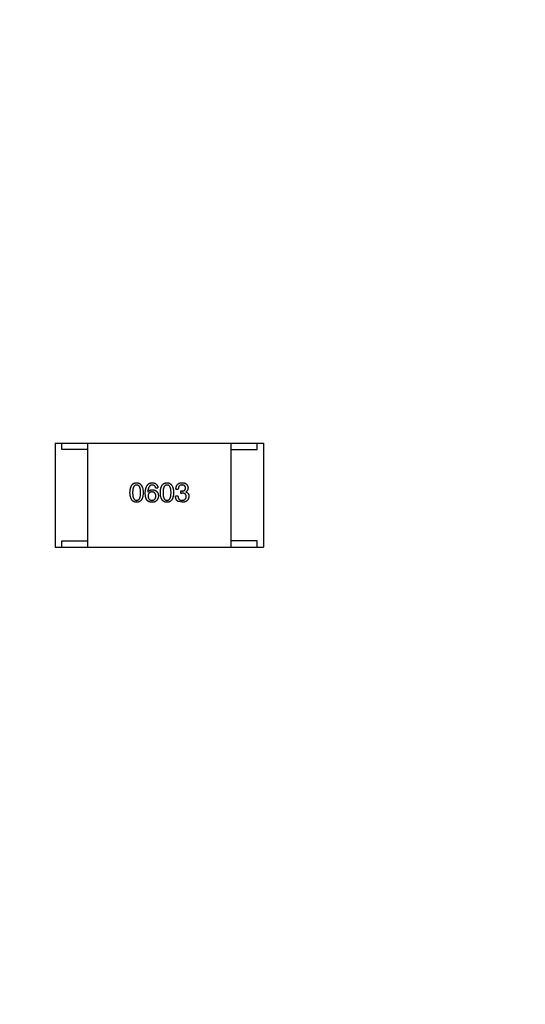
# Model space of a CAD drawing. Header units: millimetres. Extents: x 718 to 1157, y -195 to -52.
# Tile 147 of 156: x 1099 to 1103, y -116 to -108. Entities that reach past the tile are written whole.
import ezdxf

# ---------------------------------------------------------------- set-up
doc = ezdxf.new("R2010")
doc.units = ezdxf.units.MM
doc.header["$LTSCALE"] = 1.21
doc.header["$MEASUREMENT"] = 0
doc.header["$PDMODE"] = 3
doc.header["$PDSIZE"] = 0.3125
doc.layers.get('0').update_dxf_attribs({"linetype": 'CONTINUOUS'})
doc.layers.get('DEFPOINTS').update_dxf_attribs({"linetype": 'CONTINUOUS'})
doc.layers.add('Dim', color=3, linetype='CONTINUOUS', lineweight=25)
doc.styles.get("Standard").update_dxf_attribs({"font": 'txt', "width": 0.8})
doc.dimstyles.get("Standard").update_dxf_attribs({"dimtxt": 0.15625, "dimasz": 0.1875, "dimexe": 0.125, "dimexo": 0.0625, "dimgap": 0.09, "dimtad": 0, "dimtih": 1, "dimtoh": 1, "dimzin": 4, "dimdsep": 46, "dimtxsty": 'Standard', "dimblk": '_FILLED', "dimblk1": '_FILLED', "dimblk2": '_FILLED', "dimcen": 0.09, "dimazin": 1, "dimtp": 0.01, "dimtm": 0.01, "dimtfac": 1, "dimtofl": 0, "dimtmove": 0, "dimatfit": 3, "dimldrblk": '_FILLED', "dimfxl": 1, "dimtolj": 1, "dimtzin": 4, "dimarcsym": 0})

# ---------------------------------------------------------------- blocks, each defined once
blk = doc.blocks.new('_FILLED')
at = {"color": 0, "linetype": 'ByBlock'}
blk.add_solid([(0, 0), (-1, 0.1667), (-1, -0.1667)], dxfattribs=at)
blk = doc.blocks.new('*D41')
at = {"layer": 'DEFPOINTS', "color": 0}
for p in [(1078.3878, -101.7796), (1078.3878, -150.8296), (1143.3384, -150.8296)]:
    blk.add_point(p, dxfattribs=at)
at = {"layer": 'Dim', "color": 0, "lineweight": -2}
for p, q in [((1078.4503, -101.7796), (1143.4634, -101.7796)), ((1143.3384, -104.3196), (1143.3384, -122.3813)), ((1143.3384, -148.2896), (1143.3384, -130.2279)), ((1078.4503, -150.8296), (1143.4634, -150.8296))]:
    blk.add_line(p, q, dxfattribs=at)
at = {"layer": 'Dim', "color": 0, "lineweight": -2, "xscale": 2.54, "yscale": 2.54, "zscale": 2.54}
for p, rotation in [((1143.3384, -101.7796), 90), ((1143.3384, -150.8296), 270)]:
    blk.add_blockref('_FILLED', p, dxfattribs=dict(at, rotation=rotation))
at = {"layer": 'Dim', "color": 0, "insert": (1143.3384, -126.3046), "char_height": 2.5, "attachment_point": 5, "rotation": 90, "line_spacing_factor": 2.5}
blk.add_mtext('\\A1;49.05', dxfattribs=at)

msp = doc.modelspace()

# ---------------------------------------------------------------- linework, layer by layer
at = {"color": 7, "linetype": 'Continuous'}
for p, q in [((1099.4599, -111.593), (1101.0599, -111.593)), ((1099.4599, -111.593), (1099.4599, -112.393)), ((1099.5099, -111.643), (1099.5099, -111.593)), ((1099.7099, -112.393), (1099.7099, -111.593)), ((1100.8099, -112.393), (1100.8099, -111.593)), ((1101.0099, -111.643), (1101.0099, -111.593)), ((1101.0599, -111.593), (1101.0599, -112.393)), ((1099.7099, -111.643), (1099.5099, -111.643)), ((1100.8099, -111.643), (1101.0099, -111.643)), ((1100.1704, -111.9691), (1100.1712, -111.9699)), ((1100.231, -111.9372), (1100.2491, -111.9372)), ((1100.3871, -111.9462), (1100.4052, -111.9462)), ((1100.433, -111.9617), (1100.4232, -111.9617)), ((1100.4232, -111.9617), (1100.4232, -111.9773)), ((1100.4232, -111.9773), (1100.4322, -111.9773)), ((1100.4617, -111.9683), (1100.4617, -111.9675)), ((1100.4027, -112.0003), (1100.3839, -112.0003)), ((1100.433, -112.0478), (1100.406, -112.0429)), ((1099.5099, -112.343), (1099.7099, -112.343)), ((1099.5099, -112.393), (1099.5099, -112.343)), ((1101.0099, -112.343), (1100.8099, -112.343)), ((1101.0099, -112.393), (1101.0099, -112.343)), ((1099.4599, -112.393), (1101.0599, -112.393))]:
    msp.add_line(p, q, dxfattribs=at)
for points, knots in [([(1100.0341, -111.974), (1100.0342, -111.971), (1100.0344, -111.9651), (1100.0352, -111.9565), (1100.0363, -111.9485), (1100.0378, -111.9411), (1100.0397, -111.9343), (1100.0419, -111.9281), (1100.0445, -111.9224), (1100.0475, -111.9173), (1100.0509, -111.9128), (1100.0546, -111.9089), (1100.0588, -111.9055), (1100.0633, -111.9028), (1100.0682, -111.9006), (1100.0734, -111.899), (1100.0791, -111.8981), (1100.083, -111.8979), (1100.0849, -111.8978)], [0, 0, 0, 0, 0.088823, 0.172287, 0.250296, 0.323438, 0.392244, 0.456221, 0.516635, 0.573871, 0.628, 0.680335, 0.731489, 0.782557, 0.834044, 0.886738, 0.942089, 1, 1, 1, 1]), ([(1100.0849, -111.915), (1100.0837, -111.9151), (1100.0813, -111.9152), (1100.0778, -111.9158), (1100.0746, -111.917), (1100.0716, -111.9186), (1100.0689, -111.9208), (1100.0663, -111.9233), (1100.0641, -111.9263), (1100.0621, -111.9298), (1100.0603, -111.9338), (1100.0588, -111.9382), (1100.0575, -111.943), (1100.0564, -111.9483), (1100.0556, -111.9541), (1100.0551, -111.9603), (1100.0547, -111.967), (1100.0546, -111.9717), (1100.0546, -111.974)], [0, 0, 0, 0, 0.049764, 0.097007, 0.143217, 0.188577, 0.235116, 0.282997, 0.333719, 0.387776, 0.445989, 0.508679, 0.576563, 0.649481, 0.728235, 0.812722, 0.903548, 1, 1, 1, 1]), ([(1100.0849, -111.8978), (1100.0869, -111.8979), (1100.0907, -111.8982), (1100.0963, -111.8992), (1100.1015, -111.9009), (1100.1063, -111.9031), (1100.1108, -111.9059), (1100.1149, -111.9092), (1100.1186, -111.9132), (1100.122, -111.9177), (1100.125, -111.9228), (1100.1276, -111.9284), (1100.1299, -111.9347), (1100.1318, -111.9414), (1100.1333, -111.9488), (1100.1345, -111.9567), (1100.1354, -111.9652), (1100.1356, -111.971), (1100.1358, -111.974)], [0, 0, 0, 0, 0.057415, 0.112361, 0.16496, 0.216437, 0.267441, 0.318839, 0.371478, 0.426325, 0.483626, 0.544235, 0.608673, 0.677374, 0.750405, 0.828394, 0.911525, 1, 1, 1, 1]), ([(1100.1161, -111.974), (1100.1161, -111.9717), (1100.116, -111.967), (1100.1157, -111.9603), (1100.1151, -111.9541), (1100.1142, -111.9483), (1100.1131, -111.943), (1100.1118, -111.9382), (1100.1102, -111.9338), (1100.1084, -111.9298), (1100.1063, -111.9263), (1100.104, -111.9233), (1100.1014, -111.9208), (1100.0986, -111.9186), (1100.0956, -111.917), (1100.0922, -111.9158), (1100.0887, -111.9152), (1100.0862, -111.9151), (1100.0849, -111.915)], [0, 0, 0, 0, 0.095719, 0.185854, 0.269738, 0.347952, 0.420315, 0.487894, 0.550245, 0.608186, 0.662454, 0.713283, 0.761375, 0.808209, 0.854301, 0.901312, 0.949396, 1, 1, 1, 1]), ([(1100.1515, -111.9773), (1100.1516, -111.9742), (1100.1518, -111.9681), (1100.1527, -111.9592), (1100.1538, -111.9509), (1100.1554, -111.9433), (1100.1574, -111.9362), (1100.1598, -111.9297), (1100.1625, -111.9238), (1100.1657, -111.9185), (1100.1693, -111.9138), (1100.1733, -111.9097), (1100.1777, -111.9062), (1100.1825, -111.9033), (1100.1877, -111.901), (1100.1934, -111.8993), (1100.1994, -111.8982), (1100.2035, -111.8979), (1100.2056, -111.8978)], [0, 0, 0, 0, 0.087517, 0.169686, 0.246944, 0.319347, 0.387088, 0.450961, 0.511075, 0.567974, 0.622351, 0.675039, 0.726853, 0.778688, 0.83093, 0.884738, 0.941043, 1, 1, 1, 1]), ([(1100.2056, -111.915), (1100.2043, -111.9151), (1100.2018, -111.9153), (1100.1981, -111.9162), (1100.1946, -111.9173), (1100.1914, -111.919), (1100.1884, -111.9209), (1100.1856, -111.9234), (1100.1831, -111.9262), (1100.1807, -111.9294), (1100.1786, -111.933), (1100.1768, -111.937), (1100.1751, -111.9414), (1100.1737, -111.9462), (1100.1725, -111.9513), (1100.1716, -111.9569), (1100.1708, -111.9629), (1100.1705, -111.967), (1100.1704, -111.9691)], [0, 0, 0, 0, 0.054741, 0.107075, 0.158339, 0.208382, 0.258772, 0.310045, 0.362765, 0.417822, 0.475982, 0.537466, 0.602901, 0.673037, 0.747247, 0.826291, 0.910782, 1, 1, 1, 1]), ([(1100.2056, -111.8978), (1100.2072, -111.8979), (1100.2103, -111.8982), (1100.2148, -111.8989), (1100.2191, -111.8999), (1100.223, -111.9011), (1100.2268, -111.9026), (1100.2302, -111.9044), (1100.2333, -111.9065), (1100.2362, -111.9088), (1100.2388, -111.9114), (1100.2411, -111.9143), (1100.2431, -111.9174), (1100.2449, -111.9209), (1100.2464, -111.9245), (1100.2475, -111.9285), (1100.2485, -111.9327), (1100.2489, -111.9357), (1100.2491, -111.9372)], [0, 0, 0, 0, 0.073784, 0.144317, 0.211047, 0.274818, 0.336501, 0.395724, 0.453465, 0.510016, 0.566585, 0.622844, 0.680328, 0.739335, 0.800408, 0.863904, 0.93053, 1, 1, 1, 1]), ([(1100.231, -111.9372), (1100.2306, -111.9354), (1100.2299, -111.9321), (1100.2281, -111.9275), (1100.2257, -111.9236), (1100.2227, -111.9204), (1100.2192, -111.918), (1100.2152, -111.9163), (1100.2106, -111.9152), (1100.2073, -111.9151), (1100.2056, -111.915)], [0, 0, 0, 0, 0.1439, 0.274233, 0.394478, 0.509388, 0.621911, 0.738504, 0.863414, 1, 1, 1, 1]), ([(1100.2673, -111.974), (1100.2674, -111.971), (1100.2676, -111.9651), (1100.2683, -111.9565), (1100.2694, -111.9485), (1100.271, -111.9411), (1100.2728, -111.9343), (1100.2751, -111.9281), (1100.2777, -111.9224), (1100.2807, -111.9173), (1100.284, -111.9128), (1100.2878, -111.9089), (1100.2919, -111.9055), (1100.2964, -111.9028), (1100.3013, -111.9006), (1100.3066, -111.899), (1100.3122, -111.8981), (1100.3161, -111.8979), (1100.3181, -111.8978)], [0, 0, 0, 0, 0.088823, 0.172287, 0.250296, 0.323438, 0.392244, 0.456221, 0.516635, 0.573871, 0.628, 0.680335, 0.731489, 0.782557, 0.834044, 0.886738, 0.942089, 1, 1, 1, 1]), ([(1100.3181, -111.915), (1100.3169, -111.9151), (1100.3145, -111.9152), (1100.311, -111.9158), (1100.3078, -111.917), (1100.3048, -111.9186), (1100.302, -111.9208), (1100.2995, -111.9233), (1100.2973, -111.9263), (1100.2953, -111.9298), (1100.2935, -111.9338), (1100.2919, -111.9382), (1100.2907, -111.943), (1100.2896, -111.9483), (1100.2888, -111.9541), (1100.2882, -111.9603), (1100.2878, -111.967), (1100.2878, -111.9717), (1100.2878, -111.974)], [0, 0, 0, 0, 0.049764, 0.097007, 0.143217, 0.188577, 0.235116, 0.282997, 0.333719, 0.387776, 0.445989, 0.508679, 0.576563, 0.649481, 0.728235, 0.812722, 0.903548, 1, 1, 1, 1]), ([(1100.3181, -111.8978), (1100.3201, -111.8979), (1100.3239, -111.8982), (1100.3294, -111.8992), (1100.3346, -111.9009), (1100.3394, -111.9031), (1100.3439, -111.9059), (1100.348, -111.9092), (1100.3517, -111.9132), (1100.3551, -111.9177), (1100.3581, -111.9228), (1100.3608, -111.9284), (1100.363, -111.9347), (1100.3649, -111.9414), (1100.3665, -111.9488), (1100.3677, -111.9567), (1100.3685, -111.9652), (1100.3688, -111.971), (1100.3689, -111.974)], [0, 0, 0, 0, 0.057415, 0.112361, 0.16496, 0.216437, 0.267441, 0.318839, 0.371478, 0.426325, 0.483626, 0.544235, 0.608673, 0.677374, 0.750405, 0.828394, 0.911525, 1, 1, 1, 1]), ([(1100.3492, -111.974), (1100.3492, -111.9717), (1100.3492, -111.967), (1100.3488, -111.9603), (1100.3482, -111.9541), (1100.3474, -111.9483), (1100.3463, -111.943), (1100.345, -111.9382), (1100.3434, -111.9338), (1100.3416, -111.9298), (1100.3395, -111.9263), (1100.3372, -111.9233), (1100.3346, -111.9208), (1100.3318, -111.9186), (1100.3287, -111.917), (1100.3254, -111.9158), (1100.3218, -111.9152), (1100.3194, -111.9151), (1100.3181, -111.915)], [0, 0, 0, 0, 0.095719, 0.185854, 0.269738, 0.347952, 0.420315, 0.487894, 0.550245, 0.608186, 0.662454, 0.713283, 0.761375, 0.808209, 0.854301, 0.901312, 0.949396, 1, 1, 1, 1]), ([(1100.3871, -111.9462), (1100.3872, -111.9442), (1100.3873, -111.9405), (1100.388, -111.9351), (1100.3889, -111.9301), (1100.3903, -111.9254), (1100.3921, -111.9211), (1100.3941, -111.9171), (1100.3965, -111.9135), (1100.3994, -111.9103), (1100.4025, -111.9074), (1100.4061, -111.9049), (1100.41, -111.9028), (1100.4142, -111.9011), (1100.4188, -111.8996), (1100.4238, -111.8987), (1100.4291, -111.898), (1100.4328, -111.8979), (1100.4347, -111.8978)], [0, 0, 0, 0, 0.074804, 0.144899, 0.211458, 0.274554, 0.334363, 0.392059, 0.448123, 0.503024, 0.558154, 0.613471, 0.670844, 0.729926, 0.792003, 0.857405, 0.926768, 1, 1, 1, 1]), ([(1100.4339, -111.915), (1100.4327, -111.915), (1100.4305, -111.9151), (1100.4274, -111.9155), (1100.4244, -111.9161), (1100.4216, -111.9169), (1100.4191, -111.918), (1100.4167, -111.9193), (1100.4146, -111.9209), (1100.4127, -111.9228), (1100.411, -111.9249), (1100.4095, -111.9272), (1100.4083, -111.9298), (1100.4072, -111.9326), (1100.4063, -111.9356), (1100.4058, -111.9389), (1100.4053, -111.9425), (1100.4052, -111.9449), (1100.4052, -111.9462)], [0, 0, 0, 0, 0.069877, 0.136363, 0.198671, 0.257968, 0.315462, 0.370709, 0.425568, 0.479847, 0.535753, 0.592303, 0.651386, 0.713311, 0.778642, 0.84836, 0.921866, 1, 1, 1, 1]), ([(1100.4609, -111.938), (1100.4608, -111.9371), (1100.4606, -111.9353), (1100.4601, -111.9328), (1100.4595, -111.9304), (1100.4586, -111.9282), (1100.4576, -111.9262), (1100.4563, -111.9244), (1100.455, -111.9226), (1100.4533, -111.9211), (1100.4515, -111.9198), (1100.4496, -111.9186), (1100.4474, -111.9175), (1100.445, -111.9167), (1100.4425, -111.916), (1100.4398, -111.9155), (1100.4369, -111.9152), (1100.4349, -111.9151), (1100.4339, -111.915)], [0, 0, 0, 0, 0.067655, 0.132224, 0.194132, 0.253145, 0.309858, 0.366002, 0.421361, 0.47702, 0.532632, 0.590536, 0.65067, 0.713258, 0.779588, 0.848803, 0.921949, 1, 1, 1, 1]), ([(1100.4347, -111.8978), (1100.4364, -111.8979), (1100.4397, -111.8981), (1100.4446, -111.8987), (1100.4492, -111.8996), (1100.4534, -111.9008), (1100.4574, -111.9022), (1100.461, -111.9039), (1100.4643, -111.9059), (1100.4673, -111.9082), (1100.47, -111.9107), (1100.4723, -111.9136), (1100.4744, -111.9167), (1100.4761, -111.9201), (1100.4775, -111.9238), (1100.4786, -111.9277), (1100.4794, -111.9319), (1100.4796, -111.9348), (1100.4798, -111.9363)], [0, 0, 0, 0, 0.077845, 0.151584, 0.221397, 0.287366, 0.350104, 0.410398, 0.467998, 0.524388, 0.579979, 0.635152, 0.690917, 0.747936, 0.806661, 0.867861, 0.932479, 1, 1, 1, 1]), ([(1100.0849, -112.0478), (1100.083, -112.0477), (1100.0791, -112.0475), (1100.0734, -112.0466), (1100.0682, -112.0451), (1100.0633, -112.043), (1100.0588, -112.0403), (1100.0546, -112.0371), (1100.0509, -112.0333), (1100.0475, -112.0289), (1100.0445, -112.024), (1100.0419, -112.0185), (1100.0397, -112.0125), (1100.0378, -112.0059), (1100.0363, -111.9987), (1100.0352, -111.991), (1100.0344, -111.9827), (1100.0342, -111.977), (1100.0341, -111.974)], [0, 0, 0, 0, 0.059135, 0.115606, 0.169241, 0.221578, 0.273261, 0.324749, 0.377329, 0.431642, 0.488541, 0.548597, 0.612232, 0.680174, 0.752504, 0.829777, 0.912307, 1, 1, 1, 1]), ([(1100.0546, -111.974), (1100.0546, -111.9764), (1100.0547, -111.981), (1100.0551, -111.9877), (1100.0556, -111.994), (1100.0564, -111.9997), (1100.0575, -112.005), (1100.0588, -112.0099), (1100.0603, -112.0143), (1100.0621, -112.0182), (1100.0641, -112.0217), (1100.0663, -112.0248), (1100.0689, -112.0273), (1100.0716, -112.0294), (1100.0746, -112.0311), (1100.0778, -112.0322), (1100.0813, -112.0329), (1100.0837, -112.033), (1100.0849, -112.0331)], [0, 0, 0, 0, 0.096457, 0.187288, 0.27178, 0.350132, 0.423455, 0.491343, 0.554037, 0.612253, 0.666313, 0.717038, 0.764921, 0.811214, 0.856775, 0.902988, 0.950234, 1, 1, 1, 1]), ([(1100.0849, -112.0331), (1100.0862, -112.033), (1100.0887, -112.0328), (1100.0922, -112.0321), (1100.0956, -112.0308), (1100.0986, -112.0291), (1100.1015, -112.027), (1100.104, -112.0244), (1100.1063, -112.0213), (1100.1084, -112.0178), (1100.1103, -112.0139), (1100.1118, -112.0095), (1100.1131, -112.0047), (1100.1142, -111.9994), (1100.1151, -111.9937), (1100.1157, -111.9875), (1100.116, -111.9809), (1100.1161, -111.9764), (1100.1161, -111.974)], [0, 0, 0, 0, 0.050879, 0.099377, 0.146973, 0.193618, 0.240619, 0.289461, 0.34047, 0.395283, 0.453059, 0.515633, 0.582666, 0.655287, 0.732971, 0.815933, 0.905166, 1, 1, 1, 1]), ([(1100.1358, -111.974), (1100.1357, -111.977), (1100.1355, -111.9827), (1100.1347, -111.991), (1100.1336, -111.9987), (1100.1321, -112.0059), (1100.1302, -112.0125), (1100.128, -112.0185), (1100.1254, -112.024), (1100.1224, -112.029), (1100.119, -112.0333), (1100.1153, -112.0371), (1100.1111, -112.0403), (1100.1066, -112.043), (1100.1017, -112.0451), (1100.0964, -112.0466), (1100.0908, -112.0475), (1100.0869, -112.0477), (1100.0849, -112.0478)], [0, 0, 0, 0, 0.08769, 0.170218, 0.24749, 0.319818, 0.387758, 0.451391, 0.511445, 0.568185, 0.622681, 0.67526, 0.726746, 0.778428, 0.830764, 0.884397, 0.940866, 1, 1, 1, 1]), ([(1100.1622, -112.0281), (1100.1613, -112.0266), (1100.1596, -112.0234), (1100.1574, -112.0181), (1100.1556, -112.0124), (1100.1541, -112.0063), (1100.1529, -111.9997), (1100.1521, -111.9927), (1100.1516, -111.9851), (1100.1515, -111.98), (1100.1515, -111.9773)], [0, 0, 0, 0, 0.101889, 0.209155, 0.322694, 0.442863, 0.569758, 0.70479, 0.848502, 1, 1, 1, 1]), ([(1100.1712, -111.9699), (1100.1721, -111.9685), (1100.1737, -111.9657), (1100.1769, -111.962), (1100.1806, -111.9588), (1100.1847, -111.9563), (1100.1893, -111.9543), (1100.1943, -111.9529), (1100.1998, -111.952), (1100.2036, -111.952), (1100.2056, -111.9519)], [0, 0, 0, 0, 0.122276, 0.239997, 0.35611, 0.473903, 0.59404, 0.720428, 0.855383, 1, 1, 1, 1]), ([(1100.2032, -111.9683), (1100.202, -111.9683), (1100.1997, -111.9684), (1100.1965, -111.9689), (1100.1934, -111.9696), (1100.1905, -111.9706), (1100.1879, -111.9717), (1100.1854, -111.9731), (1100.1832, -111.9748), (1100.1812, -111.9767), (1100.1794, -111.9788), (1100.1778, -111.9812), (1100.1764, -111.9838), (1100.1753, -111.9866), (1100.1744, -111.9897), (1100.1736, -111.993), (1100.1731, -111.9966), (1100.1729, -111.999), (1100.1728, -112.0003)], [0, 0, 0, 0, 0.070453, 0.136523, 0.199866, 0.260392, 0.318446, 0.374657, 0.430182, 0.485556, 0.541071, 0.598396, 0.657208, 0.718642, 0.783247, 0.851631, 0.923928, 1, 1, 1, 1]), ([(1100.2327, -111.9994), (1100.2326, -111.9982), (1100.2324, -111.9958), (1100.2319, -111.9924), (1100.2312, -111.9892), (1100.2303, -111.9862), (1100.2291, -111.9834), (1100.2278, -111.9808), (1100.2262, -111.9786), (1100.2245, -111.9765), (1100.2225, -111.9746), (1100.2204, -111.973), (1100.218, -111.9717), (1100.2154, -111.9705), (1100.2127, -111.9696), (1100.2097, -111.9689), (1100.2065, -111.9685), (1100.2043, -111.9683), (1100.2032, -111.9683)], [0, 0, 0, 0, 0.076288, 0.14871, 0.216387, 0.281386, 0.342528, 0.402111, 0.4591, 0.514852, 0.569974, 0.625644, 0.682226, 0.740156, 0.800362, 0.863471, 0.930116, 1, 1, 1, 1]), ([(1100.2056, -111.9519), (1100.2074, -111.9521), (1100.211, -111.9524), (1100.2161, -111.9533), (1100.2209, -111.9544), (1100.2254, -111.956), (1100.2295, -111.9578), (1100.2333, -111.9599), (1100.2368, -111.9624), (1100.2399, -111.9652), (1100.2427, -111.9683), (1100.2451, -111.9717), (1100.2472, -111.9754), (1100.2489, -111.9794), (1100.2503, -111.9838), (1100.2513, -111.9885), (1100.2521, -111.9934), (1100.2522, -111.9969), (1100.2523, -111.9986)], [0, 0, 0, 0, 0.074228, 0.144548, 0.211288, 0.274576, 0.335162, 0.393915, 0.450599, 0.506657, 0.562409, 0.618617, 0.676096, 0.735061, 0.79654, 0.860906, 0.928473, 1, 1, 1, 1]), ([(1100.3181, -112.0478), (1100.3161, -112.0477), (1100.3122, -112.0475), (1100.3066, -112.0466), (1100.3013, -112.0451), (1100.2964, -112.043), (1100.2919, -112.0403), (1100.2878, -112.0371), (1100.284, -112.0333), (1100.2807, -112.0289), (1100.2777, -112.024), (1100.2751, -112.0185), (1100.2728, -112.0125), (1100.271, -112.0059), (1100.2694, -111.9987), (1100.2683, -111.991), (1100.2676, -111.9827), (1100.2674, -111.977), (1100.2673, -111.974)], [0, 0, 0, 0, 0.059135, 0.115606, 0.169241, 0.221578, 0.273261, 0.324749, 0.377329, 0.431642, 0.488541, 0.548597, 0.612232, 0.680174, 0.752504, 0.829777, 0.912307, 1, 1, 1, 1]), ([(1100.2878, -111.974), (1100.2878, -111.9764), (1100.2878, -111.981), (1100.2882, -111.9877), (1100.2888, -111.994), (1100.2896, -111.9997), (1100.2907, -112.005), (1100.2919, -112.0099), (1100.2935, -112.0143), (1100.2953, -112.0182), (1100.2973, -112.0217), (1100.2995, -112.0248), (1100.302, -112.0273), (1100.3048, -112.0294), (1100.3077, -112.0311), (1100.311, -112.0322), (1100.3145, -112.0329), (1100.3169, -112.033), (1100.3181, -112.0331)], [0, 0, 0, 0, 0.096457, 0.187288, 0.27178, 0.350132, 0.423455, 0.491343, 0.554037, 0.612253, 0.666313, 0.717038, 0.764921, 0.811214, 0.856775, 0.902988, 0.950234, 1, 1, 1, 1]), ([(1100.3181, -112.0331), (1100.3194, -112.033), (1100.3218, -112.0328), (1100.3254, -112.0321), (1100.3287, -112.0308), (1100.3318, -112.0291), (1100.3346, -112.027), (1100.3372, -112.0244), (1100.3395, -112.0213), (1100.3416, -112.0178), (1100.3434, -112.0139), (1100.345, -112.0095), (1100.3463, -112.0047), (1100.3474, -111.9994), (1100.3482, -111.9937), (1100.3488, -111.9875), (1100.3492, -111.9809), (1100.3492, -111.9764), (1100.3492, -111.974)], [0, 0, 0, 0, 0.050879, 0.099377, 0.146973, 0.193618, 0.240619, 0.289461, 0.34047, 0.395283, 0.453059, 0.515633, 0.582666, 0.655287, 0.732971, 0.815933, 0.905166, 1, 1, 1, 1]), ([(1100.3689, -111.974), (1100.3688, -111.977), (1100.3686, -111.9827), (1100.3678, -111.991), (1100.3668, -111.9987), (1100.3652, -112.0059), (1100.3634, -112.0125), (1100.3611, -112.0185), (1100.3585, -112.024), (1100.3555, -112.029), (1100.3522, -112.0333), (1100.3484, -112.0371), (1100.3443, -112.0403), (1100.3397, -112.043), (1100.3348, -112.0451), (1100.3296, -112.0466), (1100.324, -112.0475), (1100.3201, -112.0477), (1100.3181, -112.0478)], [0, 0, 0, 0, 0.08769, 0.170218, 0.24749, 0.319818, 0.387758, 0.451391, 0.511445, 0.568185, 0.622681, 0.67526, 0.726746, 0.778428, 0.830764, 0.884397, 0.940866, 1, 1, 1, 1]), ([(1100.4658, -112.0044), (1100.4658, -112.0033), (1100.4658, -112.0011), (1100.4654, -111.9981), (1100.4647, -111.9952), (1100.4638, -111.9925), (1100.4626, -111.9901), (1100.4611, -111.9879), (1100.4594, -111.9858), (1100.4574, -111.984), (1100.4552, -111.9824), (1100.4527, -111.981), (1100.4499, -111.9799), (1100.4469, -111.979), (1100.4436, -111.9782), (1100.44, -111.9777), (1100.4362, -111.9773), (1100.4336, -111.9773), (1100.4322, -111.9773)], [0, 0, 0, 0, 0.066518, 0.129194, 0.188613, 0.245254, 0.300032, 0.353805, 0.407079, 0.461108, 0.516272, 0.574141, 0.634837, 0.699275, 0.767504, 0.840272, 0.917505, 1, 1, 1, 1]), ([(1100.433, -111.9617), (1100.4341, -111.9617), (1100.4362, -111.9616), (1100.4393, -111.9612), (1100.4422, -111.9607), (1100.4449, -111.96), (1100.4474, -111.9591), (1100.4496, -111.9581), (1100.4517, -111.9568), (1100.4535, -111.9554), (1100.4552, -111.9539), (1100.4566, -111.9521), (1100.4579, -111.9502), (1100.4589, -111.948), (1100.4597, -111.9458), (1100.4603, -111.9433), (1100.4607, -111.9407), (1100.4608, -111.9389), (1100.4609, -111.938)], [0, 0, 0, 0, 0.079415, 0.154091, 0.22508, 0.29186, 0.355026, 0.415127, 0.472418, 0.528511, 0.583551, 0.638361, 0.693547, 0.750023, 0.807857, 0.868401, 0.932259, 1, 1, 1, 1]), ([(1100.4798, -111.9363), (1100.4797, -111.9382), (1100.4796, -111.9417), (1100.4788, -111.9468), (1100.4773, -111.9514), (1100.4754, -111.9556), (1100.4728, -111.9593), (1100.4697, -111.9626), (1100.4659, -111.9654), (1100.4631, -111.9668), (1100.4617, -111.9675)], [0, 0, 0, 0, 0.143686, 0.277942, 0.40333, 0.521785, 0.638573, 0.755208, 0.874773, 1, 1, 1, 1]), ([(1100.4617, -111.9683), (1100.4627, -111.9686), (1100.4647, -111.9693), (1100.4675, -111.9704), (1100.47, -111.9717), (1100.4725, -111.9731), (1100.4747, -111.9747), (1100.4767, -111.9764), (1100.4786, -111.9783), (1100.4802, -111.9804), (1100.4816, -111.9826), (1100.4829, -111.9849), (1100.484, -111.9874), (1100.4848, -111.99), (1100.4855, -111.9928), (1100.4859, -111.9957), (1100.4863, -111.9987), (1100.4863, -112.0008), (1100.4863, -112.0019)], [0, 0, 0, 0, 0.069445, 0.136039, 0.200011, 0.261745, 0.322328, 0.381403, 0.438864, 0.496655, 0.554398, 0.612391, 0.672266, 0.733005, 0.79604, 0.861293, 0.928785, 1, 1, 1, 1]), ([(1100.2007, -112.0478), (1100.1986, -112.0477), (1100.1946, -112.0475), (1100.1888, -112.0464), (1100.1834, -112.0448), (1100.1783, -112.0426), (1100.1737, -112.0398), (1100.1694, -112.0365), (1100.1655, -112.0326), (1100.1633, -112.0296), (1100.1622, -112.0281)], [0, 0, 0, 0, 0.137449, 0.267856, 0.393219, 0.514735, 0.63397, 0.753734, 0.874967, 1, 1, 1, 1]), ([(1100.1728, -112.0003), (1100.1729, -112.0016), (1100.1731, -112.0041), (1100.1736, -112.0077), (1100.1744, -112.0111), (1100.1753, -112.0143), (1100.1765, -112.0172), (1100.1779, -112.0198), (1100.1795, -112.0223), (1100.1814, -112.0244), (1100.1834, -112.0264), (1100.1858, -112.0281), (1100.1882, -112.0296), (1100.191, -112.0307), (1100.1939, -112.0317), (1100.1971, -112.0324), (1100.2005, -112.0329), (1100.2028, -112.033), (1100.204, -112.0331)], [0, 0, 0, 0, 0.076467, 0.148148, 0.216496, 0.280559, 0.342274, 0.401168, 0.458322, 0.514073, 0.569257, 0.62465, 0.68124, 0.739113, 0.799947, 0.862804, 0.929597, 1, 1, 1, 1]), ([(1100.2376, -112.0355), (1100.2366, -112.0366), (1100.2348, -112.0387), (1100.2313, -112.0413), (1100.2274, -112.0435), (1100.223, -112.0453), (1100.2181, -112.0466), (1100.2127, -112.0474), (1100.2069, -112.0479), (1100.2028, -112.0478), (1100.2007, -112.0478)], [0, 0, 0, 0, 0.105033, 0.21147, 0.321511, 0.438526, 0.563605, 0.698055, 0.843218, 1, 1, 1, 1]), ([(1100.204, -112.0331), (1100.2051, -112.033), (1100.2072, -112.0328), (1100.2103, -112.0322), (1100.2132, -112.0314), (1100.2159, -112.0304), (1100.2184, -112.0291), (1100.2207, -112.0276), (1100.2228, -112.0258), (1100.2247, -112.0238), (1100.2264, -112.0216), (1100.2279, -112.0191), (1100.2292, -112.0164), (1100.2303, -112.0135), (1100.2312, -112.0103), (1100.2319, -112.0069), (1100.2324, -112.0033), (1100.2326, -112.0007), (1100.2327, -111.9994)], [0, 0, 0, 0, 0.066682, 0.130303, 0.190802, 0.248749, 0.30534, 0.361219, 0.415721, 0.471765, 0.528279, 0.586428, 0.64659, 0.710143, 0.776461, 0.846692, 0.921137, 1, 1, 1, 1]), ([(1100.2523, -111.9986), (1100.2523, -112.0004), (1100.2522, -112.0038), (1100.2515, -112.0089), (1100.2504, -112.0138), (1100.2487, -112.0185), (1100.2466, -112.0231), (1100.2441, -112.0275), (1100.2411, -112.0316), (1100.2388, -112.0342), (1100.2376, -112.0355)], [0, 0, 0, 0, 0.12904, 0.253809, 0.377066, 0.499122, 0.621469, 0.744665, 0.870607, 1, 1, 1, 1]), ([(1100.406, -112.0429), (1100.4051, -112.0425), (1100.4034, -112.0416), (1100.401, -112.0401), (1100.3987, -112.0384), (1100.3966, -112.0366), (1100.3946, -112.0345), (1100.3928, -112.0323), (1100.3912, -112.0299), (1100.3898, -112.0273), (1100.3885, -112.0245), (1100.3873, -112.0216), (1100.3863, -112.0185), (1100.3855, -112.0152), (1100.3849, -112.0117), (1100.3843, -112.008), (1100.384, -112.0042), (1100.3839, -112.0016), (1100.3839, -112.0003)], [0, 0, 0, 0, 0.056906, 0.113264, 0.168825, 0.223843, 0.279195, 0.335267, 0.392098, 0.450414, 0.51054, 0.572219, 0.636652, 0.703156, 0.773102, 0.845505, 0.921063, 1, 1, 1, 1]), ([(1100.4027, -112.0003), (1100.4028, -112.0016), (1100.4029, -112.0042), (1100.4033, -112.0079), (1100.404, -112.0114), (1100.4049, -112.0146), (1100.406, -112.0175), (1100.4074, -112.0202), (1100.409, -112.0227), (1100.4108, -112.0249), (1100.4129, -112.0268), (1100.4152, -112.0285), (1100.4178, -112.0299), (1100.4206, -112.031), (1100.4236, -112.032), (1100.4268, -112.0326), (1100.4302, -112.033), (1100.4326, -112.033), (1100.4339, -112.0331)], [0, 0, 0, 0, 0.07723, 0.149593, 0.217944, 0.282232, 0.34411, 0.402297, 0.458791, 0.513966, 0.568538, 0.623291, 0.679957, 0.737243, 0.798142, 0.86118, 0.928728, 1, 1, 1, 1]), ([(1100.4863, -112.0019), (1100.4862, -112.0037), (1100.4859, -112.0072), (1100.485, -112.0122), (1100.4838, -112.017), (1100.4821, -112.0213), (1100.4801, -112.0254), (1100.4777, -112.0291), (1100.475, -112.0325), (1100.4718, -112.0356), (1100.4683, -112.0383), (1100.4643, -112.0407), (1100.46, -112.0427), (1100.4554, -112.0444), (1100.4503, -112.0458), (1100.4449, -112.0468), (1100.4391, -112.0475), (1100.4351, -112.0477), (1100.433, -112.0478)], [0, 0, 0, 0, 0.068236, 0.132937, 0.194125, 0.253174, 0.310181, 0.365986, 0.421096, 0.476216, 0.532352, 0.590232, 0.649824, 0.71274, 0.778406, 0.848058, 0.921922, 1, 1, 1, 1]), ([(1100.4339, -112.0331), (1100.4351, -112.033), (1100.4375, -112.0328), (1100.4409, -112.0323), (1100.4442, -112.0316), (1100.4472, -112.0307), (1100.45, -112.0296), (1100.4525, -112.0283), (1100.4549, -112.0268), (1100.457, -112.0251), (1100.4589, -112.0232), (1100.4606, -112.0211), (1100.462, -112.0188), (1100.4633, -112.0163), (1100.4643, -112.0136), (1100.465, -112.0107), (1100.4656, -112.0076), (1100.4657, -112.0055), (1100.4658, -112.0044)], [0, 0, 0, 0, 0.076694, 0.149502, 0.218019, 0.283183, 0.345589, 0.405199, 0.462852, 0.519478, 0.575313, 0.630559, 0.687006, 0.744638, 0.804006, 0.866059, 0.931486, 1, 1, 1, 1])]:
    msp.add_open_spline(points, degree=3, knots=knots, dxfattribs=at)

# ---------------------------------------------------------------- dimensions: what is measured, and where the dimension line sits
at = {"layer": 'Dim'}
dim = msp.add_linear_dim(base=(1143.3384, -150.8296), p1=(1078.3878, -101.7796), p2=(1078.3878, -150.8296), angle=90, dimstyle='Standard', override={"dimtxt": 2.5, "dimasz": 2.54, "dimtih": 0, "dimtoh": 0, "dimzin": 0, "dimcen": 0.198, "dimadec": 0, "dimazin": 0, "dimtp": 0, "dimtm": 0, "dimtdec": 4, "dimtzin": 0}, dxfattribs=at)
dim.commit()
dim.dimension.update_dxf_attribs({"geometry": '*D41', "text_midpoint": (1143.3384, -126.3046)})

doc.saveas('drawing.dxf')
